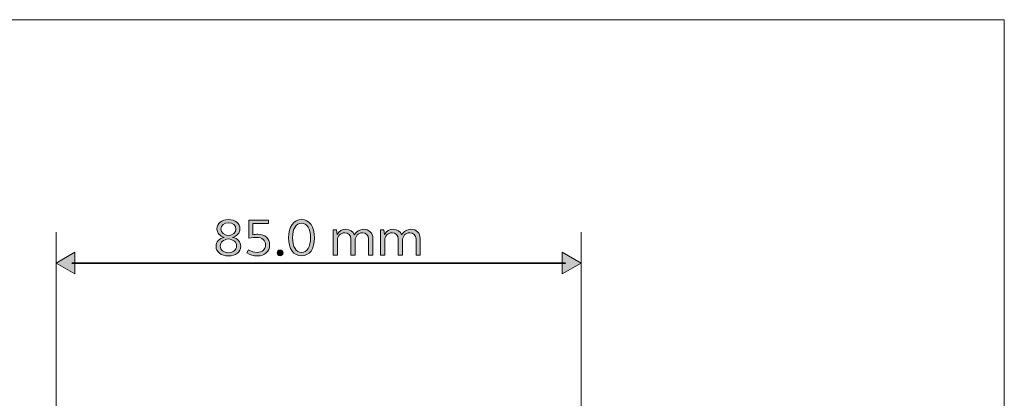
# Model space of a CAD drawing. Header units: millimetres. Extents: x 0 to 820, y 0 to 1200.
# Tile 81 of 81: x 661 to 820, y 1139 to 1200. Entities that reach past the tile are written whole.
import ezdxf

# ---------------------------------------------------------------- set-up
doc = ezdxf.new("R2010")
doc.units = ezdxf.units.MM
doc.header["$MEASUREMENT"] = 0
doc.layers.add('Layer 1', color=7, linetype='Continuous', lineweight=0)

# ---------------------------------------------------------------- blocks, each defined once
blk = doc.blocks.new('Block_0')
at = {"layer": 'Layer 1'}
blk.add_lwpolyline([(0, 1200), (820, 1200), (820, 0), (0, 0)], close=True, dxfattribs=at)
blk = doc.blocks.new('Block_3')
at = {"layer": 'Layer 1'}
blk.add_lwpolyline([(0, 1200), (820, 1200), (820, 0), (0, 0)], close=True, dxfattribs=at)
blk = doc.blocks.new('Block_14')
at = {"layer": 'Layer 1'}
blk.add_lwpolyline([(0, 1200), (820, 1200), (820, 0), (0, 0)], close=True, dxfattribs=at)
blk = doc.blocks.new('Block_33')
at = {"layer": 'Layer 1'}
blk.add_lwpolyline([(0, 1200), (820, 1200), (820, 0), (0, 0)], close=True, dxfattribs=at)
blk = doc.blocks.new('Block_35')
at = {"layer": 'Layer 1', "true_color": 0x1d1d1b, "transparency": 33554687}
h = blk.add_hatch(color=250, dxfattribs=at)
h.dxf.hatch_style = 2
edge = h.paths.add_edge_path()
edge.add_spline(control_points=[(695.59, 1166.07), (695.59, 1166.64), (695.07, 1167.07), (694.38, 1167.07), (693.68, 1167.07), (693.17, 1166.64), (693.17, 1166.07), (693.17, 1165.46), (693.68, 1165.09), (694.38, 1164.97), (695.07, 1165.09), (695.59, 1165.46), (695.59, 1166.07)], knot_values=[0, 0, 0, 0, 1, 1, 1, 2, 2, 2, 3, 3, 3, 4, 4, 4, 4], degree=3, periodic=0)
edge = h.paths.add_edge_path()
edge.add_spline(control_points=[(693.06, 1163.31), (693.06, 1162.67), (693.6, 1162.23), (694.38, 1162.23), (695.16, 1162.23), (695.7, 1162.67), (695.7, 1163.31), (695.7, 1163.93), (695.19, 1164.34), (694.38, 1164.47), (693.56, 1164.34), (693.06, 1163.93), (693.06, 1163.31)], knot_values=[0, 0, 0, 0, 1, 1, 1, 2, 2, 2, 3, 3, 3, 4, 4, 4, 4], degree=3, periodic=0)
edge = h.paths.add_edge_path()
edge.add_spline(control_points=[(693.69, 1164.72), (693.01, 1164.9), (692.51, 1165.41), (692.51, 1166.1), (692.51, 1166.98), (693.28, 1167.6), (694.38, 1167.6), (695.47, 1167.6), (696.24, 1166.98), (696.24, 1166.1), (696.24, 1165.41), (695.75, 1164.9), (695.06, 1164.72), (695.9, 1164.53), (696.38, 1163.98), (696.38, 1163.27), (696.38, 1162.34), (695.56, 1161.71), (694.38, 1161.71), (693.19, 1161.71), (692.38, 1162.34), (692.38, 1163.27), (692.38, 1163.98), (692.85, 1164.53), (693.69, 1164.72)], knot_values=[0, 0, 0, 0, 1, 1, 1, 2, 2, 2, 3, 3, 3, 4, 4, 4, 5, 5, 5, 6, 6, 6, 7, 7, 7, 8, 8, 8, 8], degree=3, periodic=0)
h = blk.add_hatch(color=250, dxfattribs=at)
h.dxf.hatch_style = 2
edge = h.paths.add_edge_path()
edge.add_spline(control_points=[(700.85, 1166.95), (700.85, 1166.95), (698.31, 1166.95), (698.31, 1166.95), (698.31, 1166.95), (698.31, 1165.13), (698.31, 1165.13), (698.6, 1165.19), (698.9, 1165.22), (699.14, 1165.22), (700.32, 1165.22), (701.05, 1164.53), (701.05, 1163.48), (701.05, 1162.44), (700.25, 1161.71), (699.07, 1161.71), (698.47, 1161.71), (697.88, 1161.88), (697.35, 1162.21), (697.35, 1162.21), (697.61, 1162.71), (697.61, 1162.71), (698.08, 1162.43), (698.56, 1162.27), (699.02, 1162.27), (699.85, 1162.27), (700.38, 1162.76), (700.38, 1163.48), (700.38, 1164.25), (699.85, 1164.72), (698.95, 1164.72), (698.58, 1164.72), (698.19, 1164.68), (697.7, 1164.57), (697.7, 1164.57), (697.7, 1167.5), (697.7, 1167.5), (697.7, 1167.5), (700.85, 1167.5), (700.85, 1167.5), (700.85, 1167.5), (700.85, 1166.95), (700.85, 1166.95)], knot_values=[0, 0, 0, 0, 1, 1, 1, 2, 2, 2, 3, 3, 3, 4, 4, 4, 5, 5, 5, 6, 6, 6, 7, 7, 7, 8, 8, 8, 9, 9, 9, 10, 10, 10, 11, 11, 11, 12, 12, 12, 13, 13, 13, 14, 14, 14, 14], degree=3, periodic=0)
h = blk.add_hatch(color=250, dxfattribs=at)
h.dxf.hatch_style = 2
edge = h.paths.add_edge_path()
edge.add_spline(control_points=[(706.22, 1162.27), (707.11, 1162.27), (707.67, 1163.2), (707.67, 1164.65), (707.67, 1166.12), (707.11, 1167.03), (706.22, 1167.03), (705.33, 1167.03), (704.77, 1166.12), (704.77, 1164.65), (704.77, 1163.2), (705.33, 1162.27), (706.22, 1162.27)], knot_values=[0, 0, 0, 0, 1, 1, 1, 2, 2, 2, 3, 3, 3, 4, 4, 4, 4], degree=3, periodic=0)
edge = h.paths.add_edge_path()
edge.add_spline(control_points=[(706.22, 1167.6), (707.51, 1167.6), (708.31, 1166.46), (708.31, 1164.65), (708.31, 1162.84), (707.51, 1161.71), (706.22, 1161.71), (704.93, 1161.71), (704.13, 1162.84), (704.13, 1164.65), (704.13, 1166.46), (704.93, 1167.6), (706.22, 1167.6)], knot_values=[0, 0, 0, 0, 1, 1, 1, 2, 2, 2, 3, 3, 3, 4, 4, 4, 4], degree=3, periodic=0)
h = blk.add_hatch(color=250, dxfattribs=at)
h.dxf.hatch_style = 2
edge = h.paths.add_edge_path()
edge.add_spline(control_points=[(711.36, 1165.92), (711.36, 1165.92), (711.9, 1165.92), (711.9, 1165.92), (711.9, 1165.92), (711.99, 1165.2), (711.99, 1165.2), (712.27, 1165.73), (712.78, 1166.02), (713.4, 1166.02), (714.04, 1166.02), (714.56, 1165.68), (714.76, 1165.13), (715.08, 1165.69), (715.61, 1166.02), (716.26, 1166.02), (717.14, 1166.02), (717.76, 1165.41), (717.76, 1164.56), (717.76, 1164.56), (717.76, 1161.81), (717.76, 1161.81), (717.76, 1161.81), (717.08, 1161.81), (717.08, 1161.81), (717.08, 1161.81), (717.08, 1164.46), (717.08, 1164.46), (717.08, 1165.04), (716.67, 1165.46), (716.08, 1165.46), (715.39, 1165.46), (714.9, 1164.93), (714.9, 1164.2), (714.9, 1164.2), (714.9, 1161.81), (714.9, 1161.81), (714.9, 1161.81), (714.22, 1161.81), (714.22, 1161.81), (714.22, 1161.81), (714.22, 1164.46), (714.22, 1164.46), (714.22, 1165.04), (713.81, 1165.46), (713.21, 1165.46), (712.52, 1165.46), (712.03, 1164.93), (712.03, 1164.2), (712.03, 1164.2), (712.03, 1161.81), (712.03, 1161.81), (712.03, 1161.81), (711.36, 1161.81), (711.36, 1161.81), (711.36, 1161.81), (711.36, 1165.92), (711.36, 1165.92)], knot_values=[0, 0, 0, 0, 1, 1, 1, 2, 2, 2, 3, 3, 3, 4, 4, 4, 5, 5, 5, 6, 6, 6, 7, 7, 7, 8, 8, 8, 9, 9, 9, 10, 10, 10, 11, 11, 11, 12, 12, 12, 13, 13, 13, 14, 14, 14, 15, 15, 15, 16, 16, 16, 17, 17, 17, 18, 18, 18, 19, 19, 19, 19], degree=3, periodic=0)
h = blk.add_hatch(color=250, dxfattribs=at)
h.dxf.hatch_style = 2
edge = h.paths.add_edge_path()
edge.add_spline(control_points=[(719.02, 1165.92), (719.02, 1165.92), (719.56, 1165.92), (719.56, 1165.92), (719.56, 1165.92), (719.65, 1165.2), (719.65, 1165.2), (719.94, 1165.73), (720.45, 1166.02), (721.06, 1166.02), (721.71, 1166.02), (722.22, 1165.68), (722.42, 1165.13), (722.74, 1165.69), (723.27, 1166.02), (723.93, 1166.02), (724.81, 1166.02), (725.42, 1165.41), (725.42, 1164.56), (725.42, 1164.56), (725.42, 1161.81), (725.42, 1161.81), (725.42, 1161.81), (724.75, 1161.81), (724.75, 1161.81), (724.75, 1161.81), (724.75, 1164.46), (724.75, 1164.46), (724.75, 1165.04), (724.33, 1165.46), (723.74, 1165.46), (723.05, 1165.46), (722.56, 1164.93), (722.56, 1164.2), (722.56, 1164.2), (722.56, 1161.81), (722.56, 1161.81), (722.56, 1161.81), (721.88, 1161.81), (721.88, 1161.81), (721.88, 1161.81), (721.88, 1164.46), (721.88, 1164.46), (721.88, 1165.04), (721.47, 1165.46), (720.87, 1165.46), (720.18, 1165.46), (719.69, 1164.93), (719.69, 1164.2), (719.69, 1164.2), (719.69, 1161.81), (719.69, 1161.81), (719.69, 1161.81), (719.02, 1161.81), (719.02, 1161.81), (719.02, 1161.81), (719.02, 1165.92), (719.02, 1165.92)], knot_values=[0, 0, 0, 0, 1, 1, 1, 2, 2, 2, 3, 3, 3, 4, 4, 4, 5, 5, 5, 6, 6, 6, 7, 7, 7, 8, 8, 8, 9, 9, 9, 10, 10, 10, 11, 11, 11, 12, 12, 12, 13, 13, 13, 14, 14, 14, 15, 15, 15, 16, 16, 16, 17, 17, 17, 18, 18, 18, 19, 19, 19, 19], degree=3, periodic=0)
h = blk.add_hatch(color=250, dxfattribs=at)
h.dxf.hatch_style = 2
edge = h.paths.add_edge_path()
edge.add_spline(control_points=[(702.74, 1162.67), (703.01, 1162.67), (703.22, 1162.48), (703.22, 1162.2), (703.22, 1161.93), (703.01, 1161.73), (702.74, 1161.73), (702.46, 1161.73), (702.27, 1161.93), (702.27, 1162.2), (702.27, 1162.48), (702.46, 1162.67), (702.74, 1162.67)], knot_values=[0, 0, 0, 0, 1, 1, 1, 2, 2, 2, 3, 3, 3, 4, 4, 4, 4], degree=3, periodic=0)
at = {"layer": 'Layer 1'}
for points, knots in [([(693.69, 1164.72), (693.01, 1164.9), (692.51, 1165.41), (692.51, 1166.1), (692.51, 1166.98), (693.28, 1167.6), (694.38, 1167.6), (695.47, 1167.6), (696.24, 1166.98), (696.24, 1166.1), (696.24, 1165.41), (695.75, 1164.9), (695.06, 1164.72), (695.9, 1164.53), (696.38, 1163.98), (696.38, 1163.27), (696.38, 1162.34), (695.56, 1161.71), (694.38, 1161.71), (693.19, 1161.71), (692.38, 1162.34), (692.38, 1163.27), (692.38, 1163.98), (692.85, 1164.53), (693.69, 1164.72)], [0, 0, 0, 0, 1, 1, 1, 2, 2, 2, 3, 3, 3, 4, 4, 4, 5, 5, 5, 6, 6, 6, 7, 7, 7, 8, 8, 8, 8]), ([(695.59, 1166.07), (695.59, 1166.64), (695.07, 1167.07), (694.38, 1167.07), (693.68, 1167.07), (693.17, 1166.64), (693.17, 1166.07), (693.17, 1165.46), (693.68, 1165.09), (694.38, 1164.97), (695.07, 1165.09), (695.59, 1165.46), (695.59, 1166.07)], [0, 0, 0, 0, 1, 1, 1, 2, 2, 2, 3, 3, 3, 4, 4, 4, 4]), ([(700.85, 1166.95), (700.85, 1166.95), (698.31, 1166.95), (698.31, 1166.95), (698.31, 1166.95), (698.31, 1165.13), (698.31, 1165.13), (698.6, 1165.19), (698.9, 1165.22), (699.14, 1165.22), (700.32, 1165.22), (701.05, 1164.53), (701.05, 1163.48), (701.05, 1162.44), (700.25, 1161.71), (699.07, 1161.71), (698.47, 1161.71), (697.88, 1161.88), (697.35, 1162.21), (697.35, 1162.21), (697.61, 1162.71), (697.61, 1162.71), (698.08, 1162.43), (698.56, 1162.27), (699.02, 1162.27), (699.85, 1162.27), (700.38, 1162.76), (700.38, 1163.48), (700.38, 1164.25), (699.85, 1164.72), (698.95, 1164.72), (698.58, 1164.72), (698.19, 1164.68), (697.7, 1164.57), (697.7, 1164.57), (697.7, 1167.5), (697.7, 1167.5), (697.7, 1167.5), (700.85, 1167.5), (700.85, 1167.5), (700.85, 1167.5), (700.85, 1166.95), (700.85, 1166.95)], [0, 0, 0, 0, 1, 1, 1, 2, 2, 2, 3, 3, 3, 4, 4, 4, 5, 5, 5, 6, 6, 6, 7, 7, 7, 8, 8, 8, 9, 9, 9, 10, 10, 10, 11, 11, 11, 12, 12, 12, 13, 13, 13, 14, 14, 14, 14]), ([(706.22, 1167.6), (707.51, 1167.6), (708.31, 1166.46), (708.31, 1164.65), (708.31, 1162.84), (707.51, 1161.71), (706.22, 1161.71), (704.93, 1161.71), (704.13, 1162.84), (704.13, 1164.65), (704.13, 1166.46), (704.93, 1167.6), (706.22, 1167.6)], [0, 0, 0, 0, 1, 1, 1, 2, 2, 2, 3, 3, 3, 4, 4, 4, 4]), ([(706.22, 1162.27), (707.11, 1162.27), (707.67, 1163.2), (707.67, 1164.65), (707.67, 1166.12), (707.11, 1167.03), (706.22, 1167.03), (705.33, 1167.03), (704.77, 1166.12), (704.77, 1164.65), (704.77, 1163.2), (705.33, 1162.27), (706.22, 1162.27)], [0, 0, 0, 0, 1, 1, 1, 2, 2, 2, 3, 3, 3, 4, 4, 4, 4]), ([(711.36, 1165.92), (711.36, 1165.92), (711.9, 1165.92), (711.9, 1165.92), (711.9, 1165.92), (711.99, 1165.2), (711.99, 1165.2), (712.27, 1165.73), (712.78, 1166.02), (713.4, 1166.02), (714.04, 1166.02), (714.56, 1165.68), (714.76, 1165.13), (715.08, 1165.69), (715.61, 1166.02), (716.26, 1166.02), (717.14, 1166.02), (717.76, 1165.41), (717.76, 1164.56), (717.76, 1164.56), (717.76, 1161.81), (717.76, 1161.81), (717.76, 1161.81), (717.08, 1161.81), (717.08, 1161.81), (717.08, 1161.81), (717.08, 1164.46), (717.08, 1164.46), (717.08, 1165.04), (716.67, 1165.46), (716.08, 1165.46), (715.39, 1165.46), (714.9, 1164.93), (714.9, 1164.2), (714.9, 1164.2), (714.9, 1161.81), (714.9, 1161.81), (714.9, 1161.81), (714.22, 1161.81), (714.22, 1161.81), (714.22, 1161.81), (714.22, 1164.46), (714.22, 1164.46), (714.22, 1165.04), (713.81, 1165.46), (713.21, 1165.46), (712.52, 1165.46), (712.03, 1164.93), (712.03, 1164.2), (712.03, 1164.2), (712.03, 1161.81), (712.03, 1161.81), (712.03, 1161.81), (711.36, 1161.81), (711.36, 1161.81), (711.36, 1161.81), (711.36, 1165.92), (711.36, 1165.92)], [0, 0, 0, 0, 1, 1, 1, 2, 2, 2, 3, 3, 3, 4, 4, 4, 5, 5, 5, 6, 6, 6, 7, 7, 7, 8, 8, 8, 9, 9, 9, 10, 10, 10, 11, 11, 11, 12, 12, 12, 13, 13, 13, 14, 14, 14, 15, 15, 15, 16, 16, 16, 17, 17, 17, 18, 18, 18, 19, 19, 19, 19]), ([(719.02, 1165.92), (719.02, 1165.92), (719.56, 1165.92), (719.56, 1165.92), (719.56, 1165.92), (719.65, 1165.2), (719.65, 1165.2), (719.94, 1165.73), (720.45, 1166.02), (721.06, 1166.02), (721.71, 1166.02), (722.22, 1165.68), (722.42, 1165.13), (722.74, 1165.69), (723.27, 1166.02), (723.93, 1166.02), (724.81, 1166.02), (725.42, 1165.41), (725.42, 1164.56), (725.42, 1164.56), (725.42, 1161.81), (725.42, 1161.81), (725.42, 1161.81), (724.75, 1161.81), (724.75, 1161.81), (724.75, 1161.81), (724.75, 1164.46), (724.75, 1164.46), (724.75, 1165.04), (724.33, 1165.46), (723.74, 1165.46), (723.05, 1165.46), (722.56, 1164.93), (722.56, 1164.2), (722.56, 1164.2), (722.56, 1161.81), (722.56, 1161.81), (722.56, 1161.81), (721.88, 1161.81), (721.88, 1161.81), (721.88, 1161.81), (721.88, 1164.46), (721.88, 1164.46), (721.88, 1165.04), (721.47, 1165.46), (720.87, 1165.46), (720.18, 1165.46), (719.69, 1164.93), (719.69, 1164.2), (719.69, 1164.2), (719.69, 1161.81), (719.69, 1161.81), (719.69, 1161.81), (719.02, 1161.81), (719.02, 1161.81), (719.02, 1161.81), (719.02, 1165.92), (719.02, 1165.92)], [0, 0, 0, 0, 1, 1, 1, 2, 2, 2, 3, 3, 3, 4, 4, 4, 5, 5, 5, 6, 6, 6, 7, 7, 7, 8, 8, 8, 9, 9, 9, 10, 10, 10, 11, 11, 11, 12, 12, 12, 13, 13, 13, 14, 14, 14, 15, 15, 15, 16, 16, 16, 17, 17, 17, 18, 18, 18, 19, 19, 19, 19]), ([(693.06, 1163.31), (693.06, 1162.67), (693.6, 1162.23), (694.38, 1162.23), (695.16, 1162.23), (695.7, 1162.67), (695.7, 1163.31), (695.7, 1163.93), (695.19, 1164.34), (694.38, 1164.47), (693.56, 1164.34), (693.06, 1163.93), (693.06, 1163.31)], [0, 0, 0, 0, 1, 1, 1, 2, 2, 2, 3, 3, 3, 4, 4, 4, 4]), ([(702.74, 1162.67), (703.01, 1162.67), (703.22, 1162.48), (703.22, 1162.2), (703.22, 1161.93), (703.01, 1161.73), (702.74, 1161.73), (702.46, 1161.73), (702.27, 1161.93), (702.27, 1162.2), (702.27, 1162.48), (702.46, 1162.67), (702.74, 1162.67)], [0, 0, 0, 0, 1, 1, 1, 2, 2, 2, 3, 3, 3, 4, 4, 4, 4])]:
    blk.add_open_spline(points, degree=3, knots=knots, dxfattribs=at)
blk = doc.blocks.new('Block_34')
at = {"layer": 'Layer 1'}
blk.add_blockref('Block_35', (0, 0), dxfattribs=at)
blk = doc.blocks.new('Block_36')
at = {"layer": 'Layer 1', "true_color": 0x1d1d1b, "transparency": 33554687}
h = blk.add_hatch(color=250, dxfattribs=at)
h.dxf.hatch_style = 2
h.paths.add_polyline_path([(669.53, 1158.8), (666.49, 1160.56), (669.53, 1162.32)])
h = blk.add_hatch(color=250, dxfattribs=at)
h.dxf.hatch_style = 2
h.paths.add_polyline_path([(748.42, 1158.8), (751.47, 1160.56), (748.42, 1162.32)])
at = {"layer": 'Layer 1', "color": 250, "lineweight": 18, "true_color": 0x1d1d1b}
for p, q in [((666.48, 1096.72), (666.48, 1165.56)), ((751.47, 1129.73), (751.47, 1165.56))]:
    blk.add_line(p, q, dxfattribs=at)
at = {"layer": 'Layer 1', "color": 250, "lineweight": 35, "true_color": 0x1d1d1b}
blk.add_line((669.02, 1160.56), (748.94, 1160.56), dxfattribs=at)
at = {"layer": 'Layer 1'}
for points in [[(0, 1200), (820, 1200), (820, 0), (0, 0)], [(669.53, 1158.8), (666.49, 1160.56), (669.53, 1162.32)], [(748.42, 1158.8), (751.47, 1160.56), (748.42, 1162.32)]]:
    blk.add_lwpolyline(points, close=True, dxfattribs=at)

msp = doc.modelspace()

# ---------------------------------------------------------------- block references
at = {"layer": 'Layer 1'}
for name in ['Block_0', 'Block_3', 'Block_14', 'Block_33', 'Block_36', 'Block_34']:
    msp.add_blockref(name, (0, 0), dxfattribs=at)

doc.saveas('drawing.dxf')
